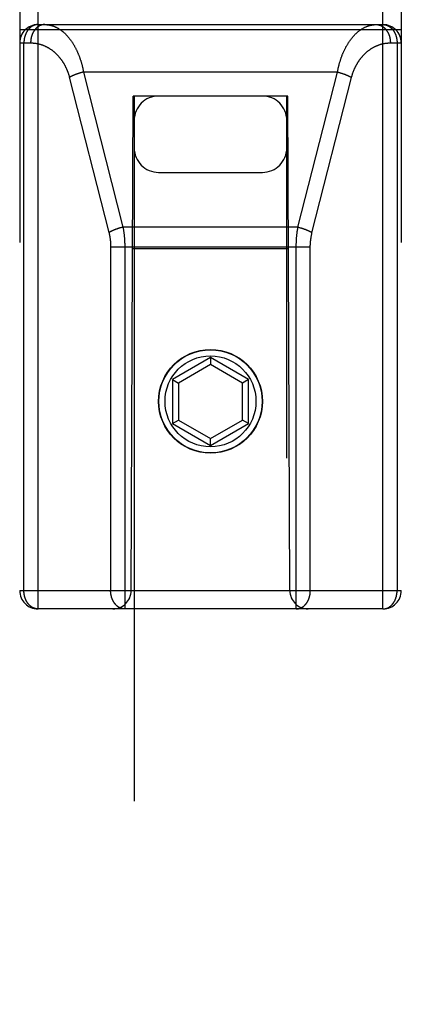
# Model space of a CAD drawing. Header units: inches. Extents: x 0 to 210, y 0 to 136.
# Tile 75 of 93: x 70.936 to 71.561, y 93.26 to 94.872. Entities that reach past the tile are written whole.
import ezdxf

# ---------------------------------------------------------------- set-up
doc = ezdxf.new("R2010")
doc.units = ezdxf.units.IN
doc.header["$LTSCALE"] = 11.549409
doc.header["$MEASUREMENT"] = 0
doc.linetypes.add('HIDDEN', pattern=[0.2, 0.1, -0.1])
doc.layers.add('02___PRT_ALL_AXES', color=7, linetype='CONTINUOUS')
doc.layers.add('DEFAULT_2', color=8, linetype='HIDDEN')

msp = doc.modelspace()

# ---------------------------------------------------------------- linework, layer by layer
at = {"layer": '02___PRT_ALL_AXES', "color": 8, "linetype": 'HIDDEN'}
msp.add_circle((71.2483, 94.2474), 0.085, dxfattribs=at)
at = {"layer": 'DEFAULT_2', "color": 8, "linetype": 'HIDDEN'}
for p, q in [((70.9658, 93.9074), (70.9658, 95.6924)), ((71.5308, 93.9074), (71.5308, 95.6924)), ((70.9358, 95.6624), (70.9358, 93.9374)), ((71.5608, 95.6624), (71.5608, 93.9374)), ((70.9658, 94.8644), (71.5308, 94.8644)), ((70.9358, 94.8564), (71.5608, 94.8564)), ((70.9358, 94.8344), (70.9537, 94.8344)), ((70.9427, 93.9374), (70.9427, 94.8344)), ((71.5429, 94.8344), (71.5608, 94.8344)), ((71.5539, 94.8344), (71.5539, 93.9374)), ((71.031, 94.7839), (71.0302, 94.7836)), ((71.0318, 94.7842), (71.031, 94.7839)), ((71.0326, 94.7844), (71.0318, 94.7842)), ((71.0334, 94.7847), (71.0326, 94.7844)), ((71.0342, 94.7849), (71.0334, 94.7847)), ((71.0362, 94.7855), (71.0354, 94.7853)), ((71.0371, 94.7857), (71.0362, 94.7855)), ((71.0379, 94.786), (71.0371, 94.7857)), ((71.0387, 94.7862), (71.0379, 94.786)), ((71.0396, 94.7864), (71.0387, 94.7862)), ((71.0404, 94.7866), (71.0396, 94.7864)), ((71.0404, 94.7866), (71.105, 94.5326)), ((71.4562, 94.7866), (71.0404, 94.7866)), ((71.3916, 94.5326), (71.4562, 94.7866)), ((71.4562, 94.7866), (71.4571, 94.7864)), ((71.4571, 94.7864), (71.4579, 94.7862)), ((71.4579, 94.7862), (71.4587, 94.786)), ((71.4587, 94.786), (71.4595, 94.7857)), ((71.4595, 94.7857), (71.4604, 94.7855)), ((71.4604, 94.7855), (71.4612, 94.7853)), ((71.4612, 94.7853), (71.462, 94.785)), ((71.462, 94.785), (71.4628, 94.7848)), ((71.4628, 94.7848), (71.4636, 94.7846)), ((71.4636, 94.7846), (71.4644, 94.7843)), ((71.4644, 94.7843), (71.4652, 94.784)), ((71.0171, 94.7785), (71.0819, 94.5238)), ((71.4145, 94.5231), (71.4793, 94.7778)), ((71.1183, 93.9374), (71.1218, 94.7474)), ((71.1233, 94.7474), (71.1218, 94.7474)), ((71.1233, 94.7474), (71.1233, 68.7455)), ((71.3733, 94.7474), (71.1233, 94.7474)), ((71.3733, 68.7455), (71.3733, 94.7474)), ((71.3748, 94.7474), (71.3733, 94.7474)), ((71.3783, 93.9374), (71.3748, 94.7474)), ((71.1633, 94.6224), (71.3333, 94.6224)), ((71.0968, 94.5303), (71.096, 94.53)), ((71.0976, 94.5305), (71.0968, 94.5303)), ((71.0984, 94.5308), (71.0976, 94.5305)), ((71.0992, 94.531), (71.0984, 94.5308)), ((71.1, 94.5313), (71.0992, 94.531)), ((71.1008, 94.5315), (71.1, 94.5313)), ((71.1016, 94.5317), (71.1008, 94.5315)), ((71.1025, 94.5319), (71.1016, 94.5317)), ((71.3916, 94.5326), (71.105, 94.5326)), ((71.3916, 94.5326), (71.3925, 94.5324)), ((71.3925, 94.5324), (71.3933, 94.5322)), ((71.3933, 94.5322), (71.3941, 94.5319)), ((71.3941, 94.5319), (71.395, 94.5317)), ((71.395, 94.5317), (71.3958, 94.5315)), ((71.3958, 94.5315), (71.3966, 94.5313)), ((71.3966, 94.5313), (71.3974, 94.531)), ((71.3974, 94.531), (71.3982, 94.5308)), ((71.3982, 94.5308), (71.399, 94.5305)), ((71.399, 94.5305), (71.3998, 94.5303)), ((71.3998, 94.5303), (71.4006, 94.53)), ((71.0848, 94.5011), (71.0848, 93.9374)), ((71.0848, 94.5004), (71.4118, 94.5004)), ((71.1079, 94.5014), (71.1079, 93.9074)), ((71.3759, 94.4974), (71.1207, 94.4974)), ((71.2483, 94.3193), (71.1858, 94.2832)), ((71.2483, 94.3193), (71.2483, 94.3077)), ((71.3108, 94.2832), (71.2483, 94.3193)), ((71.2483, 94.3077), (71.1958, 94.2774)), ((71.3008, 94.2774), (71.2483, 94.3077)), ((71.1858, 94.2832), (71.1858, 94.211)), ((71.1858, 94.2832), (71.1958, 94.2774)), ((71.3108, 94.2832), (71.3008, 94.2774)), ((71.3108, 94.211), (71.3108, 94.2832)), ((71.1958, 94.2774), (71.1958, 94.2168)), ((71.3008, 94.2168), (71.3008, 94.2774)), ((71.1858, 94.211), (71.1958, 94.2168)), ((71.1958, 94.2168), (71.2483, 94.1865)), ((71.2483, 94.1865), (71.3008, 94.2168)), ((71.3108, 94.211), (71.3008, 94.2168)), ((71.1858, 94.211), (71.2483, 94.1749)), ((71.2483, 94.1749), (71.3108, 94.211)), ((71.2483, 94.1749), (71.2483, 94.1865)), ((70.9358, 93.9374), (71.5608, 93.9374)), ((71.5308, 93.9074), (70.9658, 93.9074))]:
    msp.add_line(p, q, dxfattribs=at)
for points in [[(70.9658, 94.8644), (70.9655, 94.8644), (70.9652, 94.8644), (70.9649, 94.8644), (70.9645, 94.8644), (70.9642, 94.8643), (70.9639, 94.8643), (70.9636, 94.8643), (70.9633, 94.8642), (70.9629, 94.8642), (70.9626, 94.8641), (70.9623, 94.8641), (70.962, 94.864), (70.9617, 94.8639), (70.9613, 94.8638), (70.961, 94.8638), (70.9607, 94.8637), (70.9604, 94.8636), (70.9601, 94.8635), (70.9598, 94.8634), (70.9594, 94.8632), (70.9591, 94.8631), (70.9588, 94.863), (70.9585, 94.8629), (70.9582, 94.8627), (70.9579, 94.8626), (70.9576, 94.8624), (70.9573, 94.8623), (70.957, 94.8621), (70.9567, 94.862), (70.9564, 94.8618), (70.9561, 94.8616), (70.9558, 94.8614), (70.9555, 94.8613), (70.9552, 94.8611), (70.955, 94.8609), (70.9547, 94.8607), (70.9544, 94.8605), (70.9541, 94.8603), (70.9538, 94.86), (70.9536, 94.8598), (70.9533, 94.8596), (70.953, 94.8594), (70.9527, 94.8591), (70.9525, 94.8589), (70.9522, 94.8586), (70.952, 94.8584), (70.9517, 94.8581), (70.9514, 94.8579), (70.9512, 94.8576), (70.9509, 94.8573), (70.9507, 94.8571), (70.9504, 94.8568), (70.9502, 94.8565), (70.95, 94.8562), (70.9497, 94.8559), (70.9495, 94.8556), (70.9493, 94.8553), (70.9491, 94.855), (70.9488, 94.8547), (70.9486, 94.8544), (70.9484, 94.8541), (70.9482, 94.8538), (70.948, 94.8535), (70.9478, 94.8531), (70.9476, 94.8528), (70.9474, 94.8525), (70.9472, 94.8521), (70.947, 94.8518), (70.9468, 94.8514), (70.9466, 94.8511), (70.9465, 94.8507), (70.9463, 94.8504), (70.9461, 94.85), (70.9459, 94.8497), (70.9458, 94.8493), (70.9456, 94.8489), (70.9455, 94.8486), (70.9453, 94.8482), (70.9452, 94.8478), (70.945, 94.8474), (70.9449, 94.8471), (70.9448, 94.8467), (70.9446, 94.8463), (70.9445, 94.8459), (70.9444, 94.8455), (70.9443, 94.8451), (70.9441, 94.8447), (70.944, 94.8443), (70.9439, 94.8439), (70.9438, 94.8435), (70.9437, 94.8431), (70.9436, 94.8427), (70.9436, 94.8423), (70.9435, 94.8419), (70.9434, 94.8415), (70.9433, 94.8411), (70.9432, 94.8407), (70.9432, 94.8403), (70.9431, 94.8399), (70.9431, 94.8394), (70.943, 94.839), (70.943, 94.8386), (70.9429, 94.8382), (70.9429, 94.8378), (70.9428, 94.8373), (70.9428, 94.8369), (70.9428, 94.8365), (70.9428, 94.8361), (70.9428, 94.8357), (70.9427, 94.8352), (70.9427, 94.8348), (70.9427, 94.8344)], [(70.9768, 94.8644), (70.9764, 94.8644), (70.9761, 94.8644), (70.9758, 94.8644), (70.9755, 94.8644), (70.9751, 94.8643), (70.9748, 94.8643), (70.9745, 94.8643), (70.9741, 94.8642), (70.9738, 94.8642), (70.9735, 94.8641), (70.9732, 94.864), (70.9728, 94.864), (70.9725, 94.8639), (70.9722, 94.8638), (70.9719, 94.8637), (70.9715, 94.8636), (70.9712, 94.8635), (70.9709, 94.8634), (70.9706, 94.8633), (70.9703, 94.8632), (70.97, 94.8631), (70.9696, 94.8629), (70.9693, 94.8628), (70.969, 94.8627), (70.9687, 94.8625), (70.9684, 94.8624), (70.9681, 94.8622), (70.9678, 94.862), (70.9675, 94.8619), (70.9672, 94.8617), (70.9669, 94.8615), (70.9666, 94.8613), (70.9663, 94.8611), (70.966, 94.8609), (70.9657, 94.8607), (70.9654, 94.8605), (70.9651, 94.8603), (70.9649, 94.8601), (70.9646, 94.8599), (70.9643, 94.8596), (70.964, 94.8594), (70.9637, 94.8592), (70.9635, 94.8589), (70.9632, 94.8587), (70.9629, 94.8584), (70.9627, 94.8582), (70.9624, 94.8579), (70.9622, 94.8576), (70.9619, 94.8574), (70.9617, 94.8571), (70.9614, 94.8568), (70.9612, 94.8565), (70.9609, 94.8562), (70.9607, 94.8559), (70.9605, 94.8556), (70.9602, 94.8553), (70.96, 94.855), (70.9598, 94.8547), (70.9596, 94.8544), (70.9593, 94.8541), (70.9591, 94.8537), (70.9589, 94.8534), (70.9587, 94.8531), (70.9585, 94.8527), (70.9583, 94.8524), (70.9581, 94.852), (70.9579, 94.8517), (70.9577, 94.8513), (70.9575, 94.851), (70.9574, 94.8506), (70.9572, 94.8503), (70.957, 94.8499), (70.9568, 94.8495), (70.9567, 94.8492), (70.9565, 94.8488), (70.9564, 94.8484), (70.9562, 94.848), (70.9561, 94.8476), (70.9559, 94.8473), (70.9558, 94.8469), (70.9557, 94.8465), (70.9555, 94.8461), (70.9554, 94.8457), (70.9553, 94.8453), (70.9552, 94.8449), (70.955, 94.8445), (70.9549, 94.8441), (70.9548, 94.8437), (70.9547, 94.8433), (70.9546, 94.8429), (70.9545, 94.8424), (70.9545, 94.842), (70.9544, 94.8416), (70.9543, 94.8412), (70.9542, 94.8408), (70.9542, 94.8404), (70.9541, 94.8399), (70.954, 94.8395), (70.954, 94.8391), (70.9539, 94.8387), (70.9539, 94.8383), (70.9539, 94.8378), (70.9538, 94.8374), (70.9538, 94.837), (70.9538, 94.8365), (70.9537, 94.8361), (70.9537, 94.8357), (70.9537, 94.8353), (70.9537, 94.8348), (70.9537, 94.8344)], [(70.9768, 94.8644), (70.9775, 94.8644), (70.9782, 94.8644), (70.9789, 94.8643), (70.9797, 94.8643), (70.9804, 94.8642), (70.9811, 94.8642), (70.9818, 94.8641), (70.9826, 94.864), (70.9833, 94.8639), (70.984, 94.8638), (70.9847, 94.8636), (70.9854, 94.8635), (70.9862, 94.8633), (70.9869, 94.8631), (70.9876, 94.8629), (70.9883, 94.8627), (70.989, 94.8625), (70.9897, 94.8623), (70.9904, 94.8621), (70.9911, 94.8618), (70.9918, 94.8616), (70.9925, 94.8613), (70.9932, 94.861), (70.9939, 94.8607), (70.9946, 94.8604), (70.9953, 94.8601), (70.996, 94.8597), (70.9967, 94.8594), (70.9973, 94.859), (70.998, 94.8586), (70.9987, 94.8583), (70.9994, 94.8579), (71, 94.8575), (71.0007, 94.8571), (71.0013, 94.8566), (71.002, 94.8562), (71.0026, 94.8557), (71.0033, 94.8553), (71.0039, 94.8548), (71.0046, 94.8543), (71.0052, 94.8538), (71.0058, 94.8533), (71.0065, 94.8528), (71.0071, 94.8523), (71.0077, 94.8518), (71.0083, 94.8512), (71.0089, 94.8507), (71.0095, 94.8501), (71.0102, 94.8496), (71.0107, 94.849), (71.0113, 94.8484), (71.0119, 94.8478), (71.0125, 94.8472), (71.0131, 94.8466), (71.0137, 94.8459), (71.0142, 94.8453), (71.0148, 94.8447), (71.0153, 94.844), (71.0159, 94.8434), (71.0164, 94.8427), (71.017, 94.842), (71.0175, 94.8413), (71.0181, 94.8407), (71.0186, 94.84), (71.0191, 94.8393), (71.0196, 94.8385), (71.0201, 94.8378), (71.0206, 94.8371), (71.0211, 94.8364), (71.0216, 94.8356), (71.0221, 94.8349), (71.0226, 94.8341), (71.0231, 94.8334), (71.0236, 94.8326), (71.024, 94.8318), (71.0245, 94.831), (71.0249, 94.8303), (71.0254, 94.8295), (71.0258, 94.8287), (71.0263, 94.8279), (71.0267, 94.8271), (71.0271, 94.8263), (71.0276, 94.8254), (71.028, 94.8246), (71.0284, 94.8238), (71.0288, 94.8229), (71.0292, 94.8221), (71.0296, 94.8213), (71.03, 94.8204), (71.0304, 94.8196), (71.0307, 94.8187), (71.0311, 94.8178), (71.0315, 94.817), (71.0318, 94.8161), (71.0322, 94.8152), (71.0325, 94.8144), (71.0329, 94.8135), (71.0332, 94.8126), (71.0336, 94.8117), (71.0339, 94.8108), (71.0342, 94.8099), (71.0345, 94.809), (71.0348, 94.8081), (71.0351, 94.8072), (71.0354, 94.8063), (71.0357, 94.8054), (71.036, 94.8045), (71.0363, 94.8035), (71.0366, 94.8026), (71.0368, 94.8017), (71.0371, 94.8008), (71.0374, 94.7998), (71.0376, 94.7989), (71.0379, 94.798), (71.0381, 94.797), (71.0383, 94.7961), (71.0386, 94.7952), (71.0388, 94.7942), (71.039, 94.7933), (71.0392, 94.7923), (71.0394, 94.7914), (71.0396, 94.7904), (71.0398, 94.7895), (71.04, 94.7885), (71.0402, 94.7875), (71.0404, 94.7866)], [(71.4562, 94.7866), (71.4564, 94.7875), (71.4566, 94.7885), (71.4568, 94.7895), (71.457, 94.7905), (71.4572, 94.7914), (71.4574, 94.7924), (71.4576, 94.7934), (71.4578, 94.7943), (71.4581, 94.7953), (71.4583, 94.7962), (71.4586, 94.7972), (71.4588, 94.7981), (71.459, 94.7991), (71.4593, 94.8), (71.4596, 94.801), (71.4598, 94.8019), (71.4601, 94.8029), (71.4604, 94.8038), (71.4607, 94.8047), (71.461, 94.8057), (71.4613, 94.8066), (71.4616, 94.8075), (71.4619, 94.8084), (71.4622, 94.8094), (71.4625, 94.8103), (71.4629, 94.8112), (71.4632, 94.8121), (71.4635, 94.813), (71.4639, 94.8139), (71.4642, 94.8148), (71.4646, 94.8157), (71.465, 94.8166), (71.4653, 94.8174), (71.4657, 94.8183), (71.4661, 94.8192), (71.4665, 94.8201), (71.4669, 94.8209), (71.4673, 94.8218), (71.4677, 94.8226), (71.4681, 94.8235), (71.4685, 94.8243), (71.4689, 94.8252), (71.4693, 94.826), (71.4698, 94.8268), (71.4702, 94.8277), (71.4707, 94.8285), (71.4711, 94.8293), (71.4716, 94.8301), (71.472, 94.8309), (71.4725, 94.8317), (71.473, 94.8325), (71.4735, 94.8333), (71.4739, 94.834), (71.4744, 94.8348), (71.4749, 94.8356), (71.4754, 94.8363), (71.4759, 94.8371), (71.4765, 94.8378), (71.477, 94.8385), (71.4775, 94.8393), (71.478, 94.84), (71.4786, 94.8407), (71.4791, 94.8414), (71.4797, 94.8421), (71.4802, 94.8428), (71.4808, 94.8434), (71.4813, 94.8441), (71.4819, 94.8448), (71.4825, 94.8454), (71.483, 94.8461), (71.4836, 94.8467), (71.4842, 94.8473), (71.4848, 94.8479), (71.4854, 94.8485), (71.486, 94.8491), (71.4866, 94.8497), (71.4872, 94.8503), (71.4879, 94.8509), (71.4885, 94.8514), (71.4891, 94.852), (71.4897, 94.8525), (71.4904, 94.853), (71.491, 94.8535), (71.4916, 94.854), (71.4923, 94.8545), (71.4929, 94.855), (71.4936, 94.8555), (71.4943, 94.856), (71.4949, 94.8564), (71.4956, 94.8568), (71.4963, 94.8573), (71.4969, 94.8577), (71.4976, 94.8581), (71.4983, 94.8585), (71.499, 94.8589), (71.4997, 94.8592), (71.5004, 94.8596), (71.5011, 94.8599), (71.5018, 94.8603), (71.5025, 94.8606), (71.5032, 94.8609), (71.5039, 94.8612), (71.5046, 94.8615), (71.5053, 94.8617), (71.506, 94.862), (71.5067, 94.8622), (71.5074, 94.8625), (71.5082, 94.8627), (71.5089, 94.8629), (71.5096, 94.8631), (71.5103, 94.8633), (71.511, 94.8634), (71.5118, 94.8636), (71.5125, 94.8637), (71.5132, 94.8639), (71.514, 94.864), (71.5147, 94.8641), (71.5154, 94.8642), (71.5162, 94.8642), (71.5169, 94.8643), (71.5176, 94.8643), (71.5184, 94.8644), (71.5191, 94.8644), (71.5198, 94.8644)], [(71.5198, 94.8644), (71.5202, 94.8644), (71.5205, 94.8644), (71.5208, 94.8644), (71.5212, 94.8644), (71.5215, 94.8643), (71.5218, 94.8643), (71.5221, 94.8643), (71.5225, 94.8642), (71.5228, 94.8642), (71.5231, 94.8641), (71.5234, 94.864), (71.5238, 94.864), (71.5241, 94.8639), (71.5244, 94.8638), (71.5247, 94.8637), (71.5251, 94.8636), (71.5254, 94.8635), (71.5257, 94.8634), (71.526, 94.8633), (71.5263, 94.8632), (71.5267, 94.8631), (71.527, 94.8629), (71.5273, 94.8628), (71.5276, 94.8627), (71.5279, 94.8625), (71.5282, 94.8624), (71.5285, 94.8622), (71.5288, 94.862), (71.5291, 94.8619), (71.5294, 94.8617), (71.5297, 94.8615), (71.53, 94.8613), (71.5303, 94.8611), (71.5306, 94.8609), (71.5309, 94.8607), (71.5312, 94.8605), (71.5315, 94.8603), (71.5318, 94.8601), (71.532, 94.8599), (71.5323, 94.8596), (71.5326, 94.8594), (71.5329, 94.8592), (71.5331, 94.8589), (71.5334, 94.8587), (71.5337, 94.8584), (71.5339, 94.8582), (71.5342, 94.8579), (71.5344, 94.8576), (71.5347, 94.8574), (71.5349, 94.8571), (71.5352, 94.8568), (71.5354, 94.8565), (71.5357, 94.8562), (71.5359, 94.8559), (71.5362, 94.8556), (71.5364, 94.8553), (71.5366, 94.855), (71.5368, 94.8547), (71.5371, 94.8544), (71.5373, 94.8541), (71.5375, 94.8537), (71.5377, 94.8534), (71.5379, 94.8531), (71.5381, 94.8527), (71.5383, 94.8524), (71.5385, 94.852), (71.5387, 94.8517), (71.5389, 94.8513), (71.5391, 94.851), (71.5392, 94.8506), (71.5394, 94.8503), (71.5396, 94.8499), (71.5398, 94.8495), (71.5399, 94.8492), (71.5401, 94.8488), (71.5402, 94.8484), (71.5404, 94.848), (71.5405, 94.8476), (71.5407, 94.8473), (71.5408, 94.8469), (71.541, 94.8465), (71.5411, 94.8461), (71.5412, 94.8457), (71.5413, 94.8453), (71.5415, 94.8449), (71.5416, 94.8445), (71.5417, 94.8441), (71.5418, 94.8437), (71.5419, 94.8433), (71.542, 94.8429), (71.5421, 94.8424), (71.5421, 94.842), (71.5422, 94.8416), (71.5423, 94.8412), (71.5424, 94.8408), (71.5424, 94.8404), (71.5425, 94.8399), (71.5426, 94.8395), (71.5426, 94.8391), (71.5427, 94.8387), (71.5427, 94.8383), (71.5428, 94.8378), (71.5428, 94.8374), (71.5428, 94.837), (71.5428, 94.8365), (71.5429, 94.8361), (71.5429, 94.8357), (71.5429, 94.8353), (71.5429, 94.8348), (71.5429, 94.8344)], [(71.5308, 94.8644), (71.5311, 94.8644), (71.5314, 94.8644), (71.5317, 94.8644), (71.5321, 94.8644), (71.5324, 94.8643), (71.5327, 94.8643), (71.533, 94.8643), (71.5334, 94.8642), (71.5337, 94.8642), (71.534, 94.8641), (71.5343, 94.8641), (71.5346, 94.864), (71.535, 94.8639), (71.5353, 94.8638), (71.5356, 94.8638), (71.5359, 94.8637), (71.5362, 94.8636), (71.5365, 94.8635), (71.5369, 94.8634), (71.5372, 94.8632), (71.5375, 94.8631), (71.5378, 94.863), (71.5381, 94.8629), (71.5384, 94.8627), (71.5387, 94.8626), (71.539, 94.8624), (71.5393, 94.8623), (71.5396, 94.8621), (71.5399, 94.862), (71.5402, 94.8618), (71.5405, 94.8616), (71.5408, 94.8614), (71.5411, 94.8613), (71.5414, 94.8611), (71.5417, 94.8609), (71.5419, 94.8607), (71.5422, 94.8605), (71.5425, 94.8603), (71.5428, 94.86), (71.5431, 94.8598), (71.5433, 94.8596), (71.5436, 94.8594), (71.5439, 94.8591), (71.5441, 94.8589), (71.5444, 94.8586), (71.5447, 94.8584), (71.5449, 94.8581), (71.5452, 94.8579), (71.5454, 94.8576), (71.5457, 94.8573), (71.5459, 94.8571), (71.5462, 94.8568), (71.5464, 94.8565), (71.5466, 94.8562), (71.5469, 94.8559), (71.5471, 94.8556), (71.5473, 94.8553), (71.5476, 94.855), (71.5478, 94.8547), (71.548, 94.8544), (71.5482, 94.8541), (71.5484, 94.8538), (71.5486, 94.8535), (71.5488, 94.8531), (71.549, 94.8528), (71.5492, 94.8525), (71.5494, 94.8521), (71.5496, 94.8518), (71.5498, 94.8514), (71.55, 94.8511), (71.5502, 94.8507), (71.5503, 94.8504), (71.5505, 94.85), (71.5507, 94.8497), (71.5508, 94.8493), (71.551, 94.8489), (71.5511, 94.8486), (71.5513, 94.8482), (71.5514, 94.8478), (71.5516, 94.8474), (71.5517, 94.8471), (71.5519, 94.8467), (71.552, 94.8463), (71.5521, 94.8459), (71.5522, 94.8455), (71.5524, 94.8451), (71.5525, 94.8447), (71.5526, 94.8443), (71.5527, 94.8439), (71.5528, 94.8435), (71.5529, 94.8431), (71.553, 94.8427), (71.5531, 94.8423), (71.5531, 94.8419), (71.5532, 94.8415), (71.5533, 94.8411), (71.5534, 94.8407), (71.5534, 94.8403), (71.5535, 94.8399), (71.5535, 94.8394), (71.5536, 94.839), (71.5536, 94.8386), (71.5537, 94.8382), (71.5537, 94.8378), (71.5538, 94.8373), (71.5538, 94.8369), (71.5538, 94.8365), (71.5538, 94.8361), (71.5539, 94.8357), (71.5539, 94.8352), (71.5539, 94.8348), (71.5539, 94.8344)], [(70.9537, 94.8344), (70.9544, 94.8344), (70.9552, 94.8344), (70.9559, 94.8344), (70.9566, 94.8343), (70.9573, 94.8343), (70.9581, 94.8342), (70.9588, 94.8342), (70.9595, 94.8341), (70.9602, 94.834), (70.9609, 94.8339), (70.9617, 94.8338), (70.9624, 94.8337), (70.9631, 94.8336), (70.9638, 94.8335), (70.9645, 94.8333), (70.9652, 94.8332), (70.9659, 94.833), (70.9666, 94.8329), (70.9674, 94.8327), (70.9681, 94.8325), (70.9688, 94.8323), (70.9695, 94.8321), (70.9702, 94.8319), (70.9708, 94.8317), (70.9715, 94.8315), (70.9722, 94.8312), (70.9729, 94.831), (70.9736, 94.8307), (70.9743, 94.8305), (70.9749, 94.8302), (70.9756, 94.8299), (70.9763, 94.8297), (70.977, 94.8294), (70.9776, 94.8291), (70.9783, 94.8287), (70.9789, 94.8284), (70.9796, 94.8281), (70.9802, 94.8278), (70.9809, 94.8274), (70.9815, 94.8271), (70.9822, 94.8267), (70.9828, 94.8264), (70.9834, 94.826), (70.984, 94.8256), (70.9847, 94.8252), (70.9853, 94.8248), (70.9859, 94.8244), (70.9865, 94.824), (70.9871, 94.8236), (70.9877, 94.8232), (70.9883, 94.8228), (70.9889, 94.8223), (70.9894, 94.8219), (70.99, 94.8214), (70.9906, 94.821), (70.9912, 94.8205), (70.9917, 94.8201), (70.9923, 94.8196), (70.9928, 94.8191), (70.9934, 94.8186), (70.9939, 94.8181), (70.9945, 94.8176), (70.995, 94.8171), (70.9955, 94.8166), (70.996, 94.8161), (70.9966, 94.8156), (70.9971, 94.8151), (70.9976, 94.8145), (70.9981, 94.814), (70.9986, 94.8135), (70.9991, 94.8129), (70.9995, 94.8124), (71, 94.8118), (71.0005, 94.8113), (71.001, 94.8107), (71.0014, 94.8101), (71.0019, 94.8096), (71.0023, 94.809), (71.0028, 94.8084), (71.0032, 94.8078), (71.0037, 94.8072), (71.0041, 94.8067), (71.0045, 94.8061), (71.0049, 94.8055), (71.0053, 94.8049), (71.0057, 94.8043), (71.0061, 94.8036), (71.0065, 94.803), (71.0069, 94.8024), (71.0073, 94.8018), (71.0077, 94.8012), (71.0081, 94.8005), (71.0084, 94.7999), (71.0088, 94.7993), (71.0091, 94.7986), (71.0095, 94.798), (71.0098, 94.7974), (71.0102, 94.7967), (71.0105, 94.7961), (71.0108, 94.7954), (71.0111, 94.7948), (71.0115, 94.7941), (71.0118, 94.7935), (71.0121, 94.7928), (71.0124, 94.7921), (71.0127, 94.7915), (71.0129, 94.7908), (71.0132, 94.7901), (71.0135, 94.7895), (71.0138, 94.7888), (71.014, 94.7881), (71.0143, 94.7874), (71.0145, 94.7868), (71.0148, 94.7861), (71.015, 94.7854), (71.0153, 94.7847), (71.0155, 94.784), (71.0157, 94.7834), (71.0159, 94.7827), (71.0162, 94.782), (71.0164, 94.7813), (71.0166, 94.7806), (71.0168, 94.7799), (71.017, 94.7792), (71.0171, 94.7785)], [(71.4793, 94.7778), (71.4795, 94.7785), (71.4797, 94.7792), (71.4799, 94.7799), (71.4801, 94.7806), (71.4803, 94.7813), (71.4805, 94.782), (71.4807, 94.7827), (71.4809, 94.7834), (71.4811, 94.7841), (71.4814, 94.7848), (71.4816, 94.7855), (71.4819, 94.7862), (71.4821, 94.7869), (71.4824, 94.7876), (71.4826, 94.7883), (71.4829, 94.789), (71.4832, 94.7896), (71.4835, 94.7903), (71.4838, 94.791), (71.484, 94.7917), (71.4843, 94.7924), (71.4846, 94.793), (71.485, 94.7937), (71.4853, 94.7944), (71.4856, 94.795), (71.4859, 94.7957), (71.4863, 94.7964), (71.4866, 94.797), (71.4869, 94.7977), (71.4873, 94.7983), (71.4877, 94.799), (71.488, 94.7996), (71.4884, 94.8002), (71.4888, 94.8009), (71.4891, 94.8015), (71.4895, 94.8022), (71.4899, 94.8028), (71.4903, 94.8034), (71.4907, 94.804), (71.4911, 94.8046), (71.4916, 94.8053), (71.492, 94.8059), (71.4924, 94.8065), (71.4928, 94.8071), (71.4933, 94.8077), (71.4937, 94.8083), (71.4942, 94.8089), (71.4946, 94.8095), (71.4951, 94.81), (71.4956, 94.8106), (71.496, 94.8112), (71.4965, 94.8118), (71.497, 94.8123), (71.4975, 94.8129), (71.498, 94.8134), (71.4985, 94.814), (71.499, 94.8145), (71.4995, 94.8151), (71.5, 94.8156), (71.5006, 94.8161), (71.5011, 94.8166), (71.5016, 94.8171), (71.5022, 94.8177), (71.5027, 94.8182), (71.5033, 94.8187), (71.5038, 94.8192), (71.5044, 94.8196), (71.505, 94.8201), (71.5055, 94.8206), (71.5061, 94.8211), (71.5067, 94.8215), (71.5073, 94.822), (71.5079, 94.8224), (71.5085, 94.8229), (71.5091, 94.8233), (71.5097, 94.8237), (71.5103, 94.8241), (71.5109, 94.8246), (71.5115, 94.825), (71.5122, 94.8254), (71.5128, 94.8257), (71.5134, 94.8261), (71.5141, 94.8265), (71.5147, 94.8269), (71.5154, 94.8272), (71.516, 94.8276), (71.5167, 94.8279), (71.5173, 94.8283), (71.518, 94.8286), (71.5187, 94.8289), (71.5193, 94.8292), (71.52, 94.8295), (71.5207, 94.8298), (71.5214, 94.8301), (71.5221, 94.8304), (71.5227, 94.8306), (71.5234, 94.8309), (71.5241, 94.8312), (71.5248, 94.8314), (71.5255, 94.8316), (71.5262, 94.8319), (71.5269, 94.8321), (71.5276, 94.8323), (71.5284, 94.8325), (71.5291, 94.8327), (71.5298, 94.8328), (71.5305, 94.833), (71.5312, 94.8332), (71.5319, 94.8333), (71.5327, 94.8335), (71.5334, 94.8336), (71.5341, 94.8337), (71.5348, 94.8338), (71.5356, 94.8339), (71.5363, 94.834), (71.537, 94.8341), (71.5378, 94.8342), (71.5385, 94.8342), (71.5392, 94.8343), (71.54, 94.8343), (71.5407, 94.8344), (71.5414, 94.8344), (71.5422, 94.8344), (71.5429, 94.8344)], [(71.0302, 94.7836), (71.0298, 94.7835), (71.0294, 94.7834), (71.0291, 94.7832), (71.0287, 94.7831), (71.0283, 94.783), (71.0279, 94.7828), (71.0275, 94.7827), (71.0272, 94.7825), (71.0268, 94.7824), (71.0264, 94.7823), (71.0261, 94.7821), (71.0257, 94.782), (71.0253, 94.7818), (71.025, 94.7817), (71.0246, 94.7815), (71.0243, 94.7814), (71.024, 94.7812), (71.0236, 94.7811), (71.0233, 94.7809), (71.0229, 94.7808), (71.0226, 94.7806), (71.0223, 94.7805), (71.022, 94.7803), (71.0216, 94.7801), (71.0213, 94.78), (71.021, 94.7798), (71.0207, 94.7797), (71.0204, 94.7795), (71.0201, 94.7794), (71.0198, 94.7792), (71.0195, 94.7791), (71.0192, 94.7789), (71.0189, 94.7787), (71.0187, 94.7786), (71.0184, 94.7784), (71.0181, 94.7783), (71.0178, 94.7781), (71.0176, 94.778), (71.0173, 94.7778)], [(71.0354, 94.7853), (71.035, 94.7852), (71.0342, 94.7849)], [(71.4652, 94.784), (71.466, 94.7838), (71.4664, 94.7836), (71.4668, 94.7835), (71.4672, 94.7834), (71.4676, 94.7832), (71.4679, 94.7831), (71.4683, 94.783), (71.4687, 94.7828), (71.4691, 94.7827), (71.4694, 94.7825), (71.4698, 94.7824), (71.4702, 94.7823), (71.4705, 94.7821), (71.4709, 94.782), (71.4713, 94.7818), (71.4716, 94.7817), (71.472, 94.7815), (71.4723, 94.7814), (71.4727, 94.7812), (71.473, 94.7811), (71.4733, 94.7809), (71.4737, 94.7808), (71.474, 94.7806), (71.4743, 94.7805), (71.4747, 94.7803), (71.475, 94.7801), (71.4753, 94.78), (71.4756, 94.7798), (71.4759, 94.7797), (71.4762, 94.7795), (71.4765, 94.7794), (71.4768, 94.7792), (71.4771, 94.7791), (71.4774, 94.7789), (71.4777, 94.7787), (71.478, 94.7786), (71.4782, 94.7784), (71.4785, 94.7783), (71.4788, 94.7781), (71.479, 94.778), (71.4793, 94.7778)], [(71.0948, 94.5296), (71.0944, 94.5295), (71.094, 94.5294), (71.0936, 94.5292), (71.0932, 94.5291), (71.0929, 94.529), (71.0925, 94.5288), (71.0921, 94.5287), (71.0917, 94.5285), (71.0914, 94.5284), (71.091, 94.5282), (71.0906, 94.5281), (71.0903, 94.5279), (71.0899, 94.5278), (71.0896, 94.5277), (71.0892, 94.5275), (71.0889, 94.5274), (71.0885, 94.5272), (71.0882, 94.5271), (71.0878, 94.5269), (71.0875, 94.5268), (71.0872, 94.5266), (71.0869, 94.5264), (71.0865, 94.5263), (71.0862, 94.5261), (71.0859, 94.526), (71.0856, 94.5258), (71.0853, 94.5257), (71.085, 94.5255), (71.0847, 94.5254), (71.0844, 94.5252), (71.0841, 94.525), (71.0838, 94.5249), (71.0835, 94.5247), (71.0832, 94.5246), (71.083, 94.5244), (71.0827, 94.5243), (71.0824, 94.5241), (71.0822, 94.5239), (71.0819, 94.5238)], [(71.0819, 94.5238), (71.0821, 94.5231), (71.0822, 94.5224), (71.0824, 94.5217), (71.0825, 94.5211), (71.0827, 94.5204), (71.0828, 94.5197), (71.083, 94.519), (71.0831, 94.5184), (71.0832, 94.5177), (71.0834, 94.517), (71.0835, 94.5163), (71.0836, 94.5156), (71.0837, 94.515), (71.0838, 94.5143), (71.0839, 94.5136), (71.084, 94.5129), (71.0841, 94.5122), (71.0842, 94.5115), (71.0842, 94.5109), (71.0843, 94.5102), (71.0844, 94.5095), (71.0844, 94.5088), (71.0845, 94.5081), (71.0846, 94.5074), (71.0846, 94.5067), (71.0846, 94.5061), (71.0847, 94.5054), (71.0847, 94.5047), (71.0847, 94.504), (71.0848, 94.5033), (71.0848, 94.5026), (71.0848, 94.5018), (71.0848, 94.5011)], [(71.096, 94.53), (71.0956, 94.5299), (71.0948, 94.5296)], [(71.1037, 94.5323), (71.1033, 94.5322), (71.1025, 94.5319)], [(71.105, 94.5326), (71.1046, 94.5325), (71.1037, 94.5323)], [(71.105, 94.5326), (71.1051, 94.5316), (71.1053, 94.5307), (71.1055, 94.5297), (71.1056, 94.5288), (71.1058, 94.5279), (71.1059, 94.527), (71.106, 94.526), (71.1062, 94.5251), (71.1063, 94.5242), (71.1064, 94.5232), (71.1065, 94.5223), (71.1067, 94.5214), (71.1068, 94.5204), (71.1069, 94.5195), (71.107, 94.5185), (71.1071, 94.5176), (71.1071, 94.5167), (71.1072, 94.5157), (71.1073, 94.5148), (71.1074, 94.5138), (71.1074, 94.5129), (71.1075, 94.512), (71.1076, 94.511), (71.1076, 94.5101), (71.1077, 94.5091), (71.1077, 94.5082), (71.1077, 94.5072), (71.1078, 94.5063), (71.1078, 94.5053), (71.1078, 94.5044), (71.1079, 94.5034), (71.1079, 94.5024), (71.1079, 94.5014)], [(71.3887, 93.9074), (71.3887, 94.5014), (71.3887, 94.5023), (71.3888, 94.5033), (71.3888, 94.5042), (71.3888, 94.5052), (71.3888, 94.5061), (71.3889, 94.5071), (71.3889, 94.508), (71.3889, 94.5089), (71.389, 94.5099), (71.389, 94.5108), (71.3891, 94.5118), (71.3892, 94.5127), (71.3892, 94.5137), (71.3893, 94.5146), (71.3894, 94.5155), (71.3894, 94.5165), (71.3895, 94.5174), (71.3896, 94.5184), (71.3897, 94.5193), (71.3898, 94.5202), (71.3899, 94.5212), (71.39, 94.5221), (71.3902, 94.5231), (71.3903, 94.524), (71.3904, 94.5249), (71.3905, 94.5259), (71.3907, 94.5268), (71.3908, 94.5277), (71.391, 94.5287), (71.3911, 94.5296), (71.3913, 94.5306), (71.3915, 94.5316), (71.3916, 94.5326)], [(71.4006, 94.53), (71.4014, 94.5298), (71.4018, 94.5296), (71.4022, 94.5295), (71.4026, 94.5294), (71.403, 94.5292), (71.4034, 94.5291), (71.4037, 94.529), (71.4041, 94.5288), (71.4045, 94.5287), (71.4049, 94.5285), (71.4052, 94.5284), (71.4056, 94.5282), (71.406, 94.5281), (71.4063, 94.5279), (71.4067, 94.5278), (71.407, 94.5277), (71.4074, 94.5275), (71.4077, 94.5274), (71.4081, 94.5272), (71.4084, 94.5271), (71.4088, 94.5269), (71.4091, 94.5268), (71.4094, 94.5266), (71.4098, 94.5264), (71.4101, 94.5263), (71.4104, 94.5261), (71.4107, 94.526), (71.411, 94.5258), (71.4113, 94.5257), (71.4116, 94.5255), (71.4119, 94.5254), (71.4122, 94.5252), (71.4125, 94.525), (71.4128, 94.5249), (71.4131, 94.5247), (71.4134, 94.5246), (71.4137, 94.5244), (71.4139, 94.5243), (71.4142, 94.5241), (71.4145, 94.5239), (71.4147, 94.5238)], [(71.4118, 93.9374), (71.4118, 94.5011), (71.4118, 94.5018), (71.4118, 94.5025), (71.4118, 94.5032), (71.4119, 94.5039), (71.4119, 94.5045), (71.4119, 94.5052), (71.412, 94.5059), (71.412, 94.5066), (71.412, 94.5073), (71.4121, 94.508), (71.4122, 94.5087), (71.4122, 94.5094), (71.4123, 94.51), (71.4124, 94.5107), (71.4124, 94.5114), (71.4125, 94.5121), (71.4126, 94.5128), (71.4127, 94.5135), (71.4128, 94.5141), (71.4129, 94.5148), (71.413, 94.5155), (71.4131, 94.5162), (71.4132, 94.5169), (71.4133, 94.5176), (71.4135, 94.5182), (71.4136, 94.5189), (71.4137, 94.5196), (71.4139, 94.5203), (71.414, 94.521), (71.4142, 94.5217), (71.4144, 94.5224), (71.4145, 94.5231)], [(70.9658, 93.9074), (70.9655, 93.9074), (70.9652, 93.9074), (70.9649, 93.9074), (70.9645, 93.9075), (70.9642, 93.9075), (70.9639, 93.9075), (70.9636, 93.9075), (70.9633, 93.9076), (70.9629, 93.9076), (70.9626, 93.9077), (70.9623, 93.9078), (70.962, 93.9078), (70.9617, 93.9079), (70.9613, 93.908), (70.961, 93.9081), (70.9607, 93.9081), (70.9604, 93.9082), (70.9601, 93.9083), (70.9598, 93.9085), (70.9594, 93.9086), (70.9591, 93.9087), (70.9588, 93.9088), (70.9585, 93.9089), (70.9582, 93.9091), (70.9579, 93.9092), (70.9576, 93.9094), (70.9573, 93.9095), (70.957, 93.9097), (70.9567, 93.9098), (70.9564, 93.91), (70.9561, 93.9102), (70.9558, 93.9104), (70.9555, 93.9105), (70.9552, 93.9107), (70.955, 93.9109), (70.9547, 93.9111), (70.9544, 93.9113), (70.9541, 93.9116), (70.9538, 93.9118), (70.9536, 93.912), (70.9533, 93.9122), (70.953, 93.9124), (70.9527, 93.9127), (70.9525, 93.9129), (70.9522, 93.9132), (70.952, 93.9134), (70.9517, 93.9137), (70.9514, 93.9139), (70.9512, 93.9142), (70.9509, 93.9145), (70.9507, 93.9147), (70.9504, 93.915), (70.9502, 93.9153), (70.95, 93.9156), (70.9497, 93.9159), (70.9495, 93.9162), (70.9493, 93.9165), (70.9491, 93.9168), (70.9488, 93.9171), (70.9486, 93.9174), (70.9484, 93.9177), (70.9482, 93.918), (70.948, 93.9184), (70.9478, 93.9187), (70.9476, 93.919), (70.9474, 93.9194), (70.9472, 93.9197), (70.947, 93.92), (70.9468, 93.9204), (70.9466, 93.9207), (70.9465, 93.9211), (70.9463, 93.9214), (70.9461, 93.9218), (70.9459, 93.9222), (70.9458, 93.9225), (70.9456, 93.9229), (70.9455, 93.9233), (70.9453, 93.9236), (70.9452, 93.924), (70.945, 93.9244), (70.9449, 93.9248), (70.9448, 93.9251), (70.9446, 93.9255), (70.9445, 93.9259), (70.9444, 93.9263), (70.9443, 93.9267), (70.9441, 93.9271), (70.944, 93.9275), (70.9439, 93.9279), (70.9438, 93.9283), (70.9437, 93.9287), (70.9436, 93.9291), (70.9436, 93.9295), (70.9435, 93.9299), (70.9434, 93.9303), (70.9433, 93.9307), (70.9432, 93.9311), (70.9432, 93.9315), (70.9431, 93.932), (70.9431, 93.9324), (70.943, 93.9328), (70.943, 93.9332), (70.9429, 93.9336), (70.9429, 93.934), (70.9428, 93.9345), (70.9428, 93.9349), (70.9428, 93.9353), (70.9428, 93.9357), (70.9428, 93.9361), (70.9427, 93.9366), (70.9427, 93.937), (70.9427, 93.9374)], [(71.1079, 93.9074), (71.1076, 93.9074), (71.1072, 93.9074), (71.1069, 93.9074), (71.1066, 93.9075), (71.1063, 93.9075), (71.106, 93.9075), (71.1056, 93.9075), (71.1053, 93.9076), (71.105, 93.9076), (71.1047, 93.9077), (71.1043, 93.9078), (71.104, 93.9078), (71.1037, 93.9079), (71.1034, 93.908), (71.1031, 93.9081), (71.1028, 93.9082), (71.1024, 93.9082), (71.1021, 93.9084), (71.1018, 93.9085), (71.1015, 93.9086), (71.1012, 93.9087), (71.1009, 93.9088), (71.1006, 93.9089), (71.1003, 93.9091), (71.1, 93.9092), (71.0997, 93.9094), (71.0994, 93.9095), (71.0991, 93.9097), (71.0988, 93.9098), (71.0985, 93.91), (71.0982, 93.9102), (71.0979, 93.9104), (71.0976, 93.9106), (71.0973, 93.9107), (71.097, 93.9109), (71.0967, 93.9111), (71.0964, 93.9113), (71.0962, 93.9116), (71.0959, 93.9118), (71.0956, 93.912), (71.0953, 93.9122), (71.0951, 93.9125), (71.0948, 93.9127), (71.0945, 93.9129), (71.0943, 93.9132), (71.094, 93.9134), (71.0938, 93.9137), (71.0935, 93.9139), (71.0932, 93.9142), (71.093, 93.9145), (71.0928, 93.9148), (71.0925, 93.915), (71.0923, 93.9153), (71.092, 93.9156), (71.0918, 93.9159), (71.0916, 93.9162), (71.0913, 93.9165), (71.0911, 93.9168), (71.0909, 93.9171), (71.0907, 93.9174), (71.0905, 93.9177), (71.0903, 93.918), (71.09, 93.9184), (71.0898, 93.9187), (71.0896, 93.919), (71.0894, 93.9194), (71.0893, 93.9197), (71.0891, 93.92), (71.0889, 93.9204), (71.0887, 93.9207), (71.0885, 93.9211), (71.0883, 93.9214), (71.0882, 93.9218), (71.088, 93.9222), (71.0878, 93.9225), (71.0877, 93.9229), (71.0875, 93.9233), (71.0874, 93.9236), (71.0872, 93.924), (71.0871, 93.9244), (71.087, 93.9248), (71.0868, 93.9251), (71.0867, 93.9255), (71.0866, 93.9259), (71.0864, 93.9263), (71.0863, 93.9267), (71.0862, 93.9271), (71.0861, 93.9275), (71.086, 93.9279), (71.0859, 93.9283), (71.0858, 93.9287), (71.0857, 93.9291), (71.0856, 93.9295), (71.0855, 93.9299), (71.0855, 93.9303), (71.0854, 93.9307), (71.0853, 93.9311), (71.0853, 93.9316), (71.0852, 93.932), (71.0851, 93.9324), (71.0851, 93.9328), (71.085, 93.9332), (71.085, 93.9336), (71.085, 93.934), (71.0849, 93.9345), (71.0849, 93.9349), (71.0849, 93.9353), (71.0848, 93.9357), (71.0848, 93.9361), (71.0848, 93.9366), (71.0848, 93.937), (71.0848, 93.9374)], [(71.3887, 93.9074), (71.389, 93.9074), (71.3894, 93.9074), (71.3897, 93.9074), (71.39, 93.9075), (71.3903, 93.9075), (71.3907, 93.9075), (71.391, 93.9075), (71.3913, 93.9076), (71.3916, 93.9076), (71.3919, 93.9077), (71.3923, 93.9078), (71.3926, 93.9078), (71.3929, 93.9079), (71.3932, 93.908), (71.3935, 93.9081), (71.3939, 93.9082), (71.3942, 93.9082), (71.3945, 93.9084), (71.3948, 93.9085), (71.3951, 93.9086), (71.3954, 93.9087), (71.3957, 93.9088), (71.396, 93.9089), (71.3963, 93.9091), (71.3966, 93.9092), (71.3969, 93.9094), (71.3972, 93.9095), (71.3975, 93.9097), (71.3978, 93.9098), (71.3981, 93.91), (71.3984, 93.9102), (71.3987, 93.9104), (71.399, 93.9106), (71.3993, 93.9107), (71.3996, 93.9109), (71.3999, 93.9111), (71.4002, 93.9113), (71.4004, 93.9116), (71.4007, 93.9118), (71.401, 93.912), (71.4013, 93.9122), (71.4015, 93.9125), (71.4018, 93.9127), (71.4021, 93.9129), (71.4023, 93.9132), (71.4026, 93.9134), (71.4029, 93.9137), (71.4031, 93.9139), (71.4034, 93.9142), (71.4036, 93.9145), (71.4039, 93.9148), (71.4041, 93.915), (71.4043, 93.9153), (71.4046, 93.9156), (71.4048, 93.9159), (71.405, 93.9162), (71.4053, 93.9165), (71.4055, 93.9168), (71.4057, 93.9171), (71.4059, 93.9174), (71.4061, 93.9177), (71.4064, 93.918), (71.4066, 93.9184), (71.4068, 93.9187), (71.407, 93.919), (71.4072, 93.9194), (71.4074, 93.9197), (71.4075, 93.92), (71.4077, 93.9204), (71.4079, 93.9207), (71.4081, 93.9211), (71.4083, 93.9214), (71.4084, 93.9218), (71.4086, 93.9222), (71.4088, 93.9225), (71.4089, 93.9229), (71.4091, 93.9233), (71.4092, 93.9236), (71.4094, 93.924), (71.4095, 93.9244), (71.4097, 93.9248), (71.4098, 93.9251), (71.4099, 93.9255), (71.41, 93.9259), (71.4102, 93.9263), (71.4103, 93.9267), (71.4104, 93.9271), (71.4105, 93.9275), (71.4106, 93.9279), (71.4107, 93.9283), (71.4108, 93.9287), (71.4109, 93.9291), (71.411, 93.9295), (71.4111, 93.9299), (71.4111, 93.9303), (71.4112, 93.9307), (71.4113, 93.9311), (71.4114, 93.9316), (71.4114, 93.932), (71.4115, 93.9324), (71.4115, 93.9328), (71.4116, 93.9332), (71.4116, 93.9336), (71.4117, 93.934), (71.4117, 93.9345), (71.4117, 93.9349), (71.4117, 93.9353), (71.4118, 93.9357), (71.4118, 93.9361), (71.4118, 93.9366), (71.4118, 93.937), (71.4118, 93.9374)], [(71.5308, 93.9074), (71.5311, 93.9074), (71.5314, 93.9074), (71.5317, 93.9074), (71.5321, 93.9075), (71.5324, 93.9075), (71.5327, 93.9075), (71.533, 93.9075), (71.5334, 93.9076), (71.5337, 93.9076), (71.534, 93.9077), (71.5343, 93.9078), (71.5346, 93.9078), (71.535, 93.9079), (71.5353, 93.908), (71.5356, 93.9081), (71.5359, 93.9081), (71.5362, 93.9082), (71.5365, 93.9083), (71.5369, 93.9085), (71.5372, 93.9086), (71.5375, 93.9087), (71.5378, 93.9088), (71.5381, 93.9089), (71.5384, 93.9091), (71.5387, 93.9092), (71.539, 93.9094), (71.5393, 93.9095), (71.5396, 93.9097), (71.5399, 93.9098), (71.5402, 93.91), (71.5405, 93.9102), (71.5408, 93.9104), (71.5411, 93.9105), (71.5414, 93.9107), (71.5417, 93.9109), (71.5419, 93.9111), (71.5422, 93.9113), (71.5425, 93.9116), (71.5428, 93.9118), (71.5431, 93.912), (71.5433, 93.9122), (71.5436, 93.9124), (71.5439, 93.9127), (71.5441, 93.9129), (71.5444, 93.9132), (71.5447, 93.9134), (71.5449, 93.9137), (71.5452, 93.9139), (71.5454, 93.9142), (71.5457, 93.9145), (71.5459, 93.9147), (71.5462, 93.915), (71.5464, 93.9153), (71.5466, 93.9156), (71.5469, 93.9159), (71.5471, 93.9162), (71.5473, 93.9165), (71.5476, 93.9168), (71.5478, 93.9171), (71.548, 93.9174), (71.5482, 93.9177), (71.5484, 93.918), (71.5486, 93.9184), (71.5488, 93.9187), (71.549, 93.919), (71.5492, 93.9194), (71.5494, 93.9197), (71.5496, 93.92), (71.5498, 93.9204), (71.55, 93.9207), (71.5502, 93.9211), (71.5503, 93.9214), (71.5505, 93.9218), (71.5507, 93.9222), (71.5508, 93.9225), (71.551, 93.9229), (71.5511, 93.9233), (71.5513, 93.9236), (71.5514, 93.924), (71.5516, 93.9244), (71.5517, 93.9248), (71.5519, 93.9251), (71.552, 93.9255), (71.5521, 93.9259), (71.5522, 93.9263), (71.5524, 93.9267), (71.5525, 93.9271), (71.5526, 93.9275), (71.5527, 93.9279), (71.5528, 93.9283), (71.5529, 93.9287), (71.553, 93.9291), (71.5531, 93.9295), (71.5531, 93.9299), (71.5532, 93.9303), (71.5533, 93.9307), (71.5534, 93.9311), (71.5534, 93.9315), (71.5535, 93.932), (71.5535, 93.9324), (71.5536, 93.9328), (71.5536, 93.9332), (71.5537, 93.9336), (71.5537, 93.934), (71.5538, 93.9345), (71.5538, 93.9349), (71.5538, 93.9353), (71.5538, 93.9357), (71.5539, 93.9361), (71.5539, 93.9366), (71.5539, 93.937), (71.5539, 93.9374)]]:
    msp.add_lwpolyline(points, dxfattribs=at)
for radius in [0.0845, 0.0745]:
    msp.add_circle((71.2483, 94.2474), radius, dxfattribs=at)
for centre, radius, start, end in [((70.9658, 94.8344), 0.03, 90, 180), ((71.5308, 94.8344), 0.03, 0, 90), ((71.1633, 94.7074), 0.04, 90, 180), ((71.3333, 94.7074), 0.04, 0, 90), ((71.1633, 94.6624), 0.04, 180, 270), ((71.3333, 94.6624), 0.04, 270, 360), ((70.9658, 93.9374), 0.03, 180, 270), ((71.0883, 93.9374), 0.03, 270, 360), ((71.4083, 93.9374), 0.03, 180, 270), ((71.5308, 93.9374), 0.03, 270, 360)]:
    msp.add_arc(centre, radius, start, end, dxfattribs=at)

doc.saveas('drawing.dxf')
